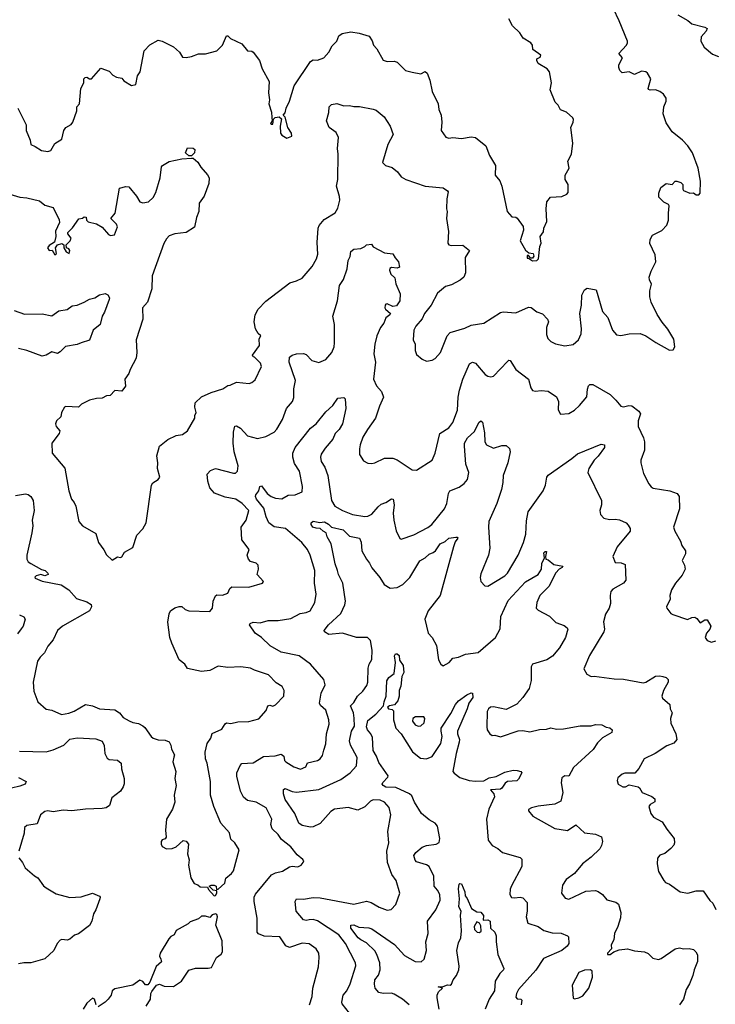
# Model space of a CAD drawing. Extents: x 2199565 to 2323334, y 894172 to 1018966.
# Tile 203 of 256: x 2247894 to 2252872, y 965359 to 972408. Entities that reach past the tile are written whole.
import ezdxf

# ---------------------------------------------------------------- set-up
doc = ezdxf.new("R2010")
doc.units = 0

msp = doc.modelspace()

# ---------------------------------------------------------------- linework, layer by layer
at = {"layer": '0CON10XD'}
for points in [[(2249535.9, 969804.1), (2249555, 969810), (2249580.5, 969829.5), (2249624, 969925), (2249618.8, 969948.8), (2249575, 969992.5), (2249564.1, 969994.1), (2249560, 970005), (2249610, 970075), (2249607, 970123), (2249620, 970145), (2249600.6, 970160.6), (2249580.8, 970195), (2249571.9, 970245), (2249579.4, 970295), (2249601.1, 970335), (2249655, 970392.9), (2249827.5, 970525), (2249875, 970538), (2249915, 970558), (2249988.3, 970641.7), (2250018.1, 970695), (2250028.3, 970728.3), (2250022.7, 970812.7), (2250030, 970915), (2250036.9, 970935), (2250073.1, 970976.9), (2250152.2, 971025), (2250171.4, 971058.6), (2250185.4, 971115), (2250182.7, 971142.7), (2250160.6, 971215), (2250170.6, 971265), (2250174.4, 971444.4), (2250169.4, 971485), (2250176.2, 971565), (2250159.7, 971599.7), (2250109.2, 971635), (2250088.8, 971685), (2250105.7, 971744.3), (2250108, 971785), (2250125, 971800), (2250165, 971808), (2250215, 971792), (2250254.1, 971794.1), (2250285, 971786), (2250325.9, 971785.9), (2250425, 971768), (2250445, 971759.2), (2250502.1, 971712.1), (2250545.7, 971645.7), (2250566, 971585), (2250528, 971515), (2250490, 971385), (2250513.3, 971365), (2250560.5, 971350.5), (2250598.1, 971318.1), (2250625, 971282), (2250656.7, 971265), (2250797, 971217), (2250925, 971203.8), (2250955, 971183.3), (2250960, 971175), (2250951.4, 971125), (2250948.8, 971055), (2250953.8, 971035), (2250947.5, 970985), (2250962.3, 970892.3), (2250958.3, 970808.3), (2250966.4, 970796.4), (2250982.3, 970792.3), (2251065, 970793.8), (2251113.8, 970755), (2251082.9, 970705), (2251083.9, 970596.1), (2251073.8, 970565), (2251047.4, 970542.6), (2250985, 970510.6), (2250942.6, 970497.4), (2250885, 970451.2), (2250838.9, 970365), (2250790.6, 970305), (2250774, 970266), (2250728, 970215), (2250715.8, 970185), (2250711.2, 970115), (2250724, 970085), (2250725, 970040), (2250735, 970010), (2250775, 969976.7), (2250805, 969963.8), (2250845, 969971.2), (2250867.1, 969982.9), (2250906, 970025), (2250954.5, 970145.5), (2250975, 970167.5), (2251079.7, 970200.3), (2251125, 970222), (2251215.9, 970234.1), (2251335, 970312), (2251355, 970315.7), (2251445, 970308.1), (2251535, 970349.4), (2251555, 970346.9), (2251595, 970315.7), (2251635, 970301.2), (2251671.2, 970265), (2251678, 970245), (2251664.2, 970205), (2251664.2, 970154.2), (2251674, 970125), (2251694.2, 970104.2), (2251728.3, 970088.3), (2251795, 970072), (2251855, 970082), (2251894.2, 970115), (2251911.2, 970158.8), (2251913.9, 970195), (2251901.8, 970305), (2251914.6, 970365), (2251918.2, 970435), (2251935, 970474), (2251955, 970485.8), (2252018.8, 970475), (2252065, 970320), (2252104.2, 970275), (2252136.7, 970185), (2252165, 970152.5), (2252195, 970147.5), (2252255, 970160), (2252335, 970161.2), (2252375, 970143.8), (2252446.4, 970096.4), (2252545, 970042.5), (2252570, 970045), (2252582.5, 970065), (2252575, 970120), (2252533, 970193), (2252491.7, 970241.7), (2252456.4, 970296.4), (2252412.5, 970385), (2252402.9, 970425), (2252403.1, 970466.9), (2252416.7, 970515), (2252401.2, 970545), (2252400, 970565), (2252412.7, 970607.3), (2252446.2, 970675), (2252441.2, 970725), (2252403.3, 970805), (2252406, 970835), (2252423.3, 970865), (2252490.5, 970899.5), (2252525, 970937.5), (2252537.3, 970972.7), (2252537.7, 971022.3), (2252541.2, 971075), (2252536.7, 971085), (2252505, 971102.5), (2252468.3, 971138.3), (2252467.5, 971165), (2252483, 971207), (2252520, 971235), (2252563, 971227), (2252585, 971252.5), (2252597, 971253), (2252625, 971243.3), (2252638.8, 971228.8), (2252638.8, 971195), (2252645, 971184), (2252690, 971165), (2252715, 971167.5), (2252735, 971153.3), (2252755, 971153.3), (2252763, 971167), (2252767.3, 971252.7), (2252749.2, 971345), (2252708.6, 971455), (2252676, 971505), (2252637.5, 971545), (2252564, 971604), (2252519.8, 971669.8), (2252500, 971735), (2252504.6, 971785), (2252520, 971825), (2252520.6, 971845), (2252500.6, 971875), (2252475, 971893.5), (2252445, 971905.5), (2252405, 971903.5), (2252395, 971908.8), (2252392.2, 971915), (2252411.5, 971985), (2252388.1, 972025), (2252374.5, 972034.5), (2252345, 972038.9), (2252295, 972015.7), (2252255, 972035.8), (2252205, 972027.5), (2252190, 972045), (2252181.2, 972065), (2252180.8, 972085), (2252207.1, 972135), (2252181.4, 972165), (2252237.5, 972225), (2252245, 972242.5), (2252242.9, 972255), (2252185, 972399.2), (2252142.9, 972485)], [(2252605, 972442.5), (2252675, 972403.1), (2252705, 972378.6), (2252797.5, 972355), (2252813.8, 972345), (2252808, 972325), (2252772.2, 972285), (2252768, 972255), (2252791.7, 972211.7), (2252851.7, 972161.7), (2252895, 972143.8)], [(2251595, 970683.3), (2251606.7, 970695), (2251616.2, 970785), (2251627, 970807), (2251618.8, 970855), (2251641.7, 970888.3), (2251646, 970915), (2251666.1, 970963.9), (2251662.5, 971055), (2251667.5, 971105), (2251693, 971137), (2251775, 971143.3), (2251810.7, 971159.3), (2251819.3, 971170.7), (2251818.3, 971228.3), (2251797.5, 971265), (2251796.7, 971295), (2251826.7, 971345), (2251816.7, 971395), (2251843.6, 971446.4), (2251852, 971525), (2251838.8, 971635), (2251856.2, 971675), (2251856.4, 971693.6), (2251852.5, 971705), (2251807.5, 971745), (2251765, 971763.3), (2251747.5, 971795), (2251726.4, 971816.4), (2251691.2, 971905), (2251700.8, 971955), (2251686, 972035), (2251668.8, 972055), (2251605, 972094.2), (2251594.2, 972115), (2251595, 972126.7), (2251619.2, 972140.8), (2251623.8, 972155), (2251567.5, 972195), (2251563.3, 972225), (2251552.3, 972242.3), (2251496.7, 972275), (2251473.9, 972313.9), (2251420, 972365), (2251393.8, 972413.8)], [(2247881.2, 971775), (2247941.2, 971655), (2247941.2, 971615), (2247970, 971545), (2247973.9, 971513.9), (2248005, 971501.2), (2248051.2, 971471.2), (2248095, 971464.2), (2248117.6, 971472.4), (2248145, 971521.2), (2248195, 971552.5), (2248210, 971615), (2248223.8, 971635), (2248261.7, 971658.3), (2248274, 971675), (2248303.3, 971755), (2248303.3, 971785), (2248322.5, 971805), (2248331.2, 971915), (2248352.5, 971955), (2248353.3, 971985), (2248362.5, 971995), (2248375, 971996.7), (2248393.8, 971983.8), (2248407.5, 971985), (2248475, 972060), (2248535, 972040), (2248560.7, 972010.7), (2248586.2, 971996.2), (2248625, 971990), (2248640.7, 971970.7), (2248695, 971937.5), (2248725, 971943.3), (2248738, 972005), (2248755.7, 972035), (2248786, 972185), (2248825, 972227.1), (2248885, 972262.5), (2248915, 972254.3), (2248995, 972213.8), (2249038, 972175), (2249060.5, 972140.5), (2249085, 972136.7), (2249125, 972143.3), (2249175, 972164), (2249225, 972164), (2249305.7, 972184.3), (2249345.3, 972224.7), (2249375, 972293.3), (2249385, 972292), (2249403.8, 972273.8), (2249485, 972236), (2249525, 972186), (2249555, 972182.5), (2249565, 972175.7), (2249610, 972115), (2249628.6, 972055), (2249678.6, 971965), (2249676, 971885), (2249682.5, 971835), (2249676.2, 971805), (2249697.5, 971745), (2249698.3, 971708.3), (2249700, 971685), (2249690, 971665), (2249695, 971660), (2249705, 971660), (2249710, 971695), (2249723, 971707), (2249751.7, 971711.7), (2249767.5, 971697.5), (2249758.8, 971645), (2249761.2, 971595), (2249770.3, 971580.3), (2249805, 971560), (2249842.5, 971575), (2249840, 971595), (2249813.8, 971635), (2249795, 971710), (2249780, 971725), (2249795, 971740), (2249801.2, 971775), (2249825.8, 971825), (2249858, 971935), (2249975, 972108), (2249995, 972121.2), (2250025, 972118), (2250070, 972135), (2250106, 972175), (2250129.5, 972220.5), (2250164, 972255), (2250177.7, 972292.3), (2250201.7, 972308.3), (2250265, 972320.6), (2250322.7, 972312.7), (2250395, 972291.2), (2250417.7, 972257.7), (2250425.9, 972225.9), (2250450.5, 972200.5), (2250495, 972117.5), (2250525, 972107.5), (2250575, 972110), (2250595, 972103.3), (2250654.3, 972044.3), (2250702.5, 972032.5), (2250765, 972021.2), (2250795, 972036.7), (2250810, 972025), (2250830, 971975), (2250846.2, 971895), (2250890, 971805), (2250893.8, 971765), (2250911.2, 971725), (2250916, 971675), (2250911.2, 971615), (2250945, 971566), (2250965, 971558.8), (2250995, 971563.8), (2251055, 971556.7), (2251125, 971568.5), (2251155, 971565.6), (2251231.2, 971505), (2251257.5, 971435), (2251298.2, 971365), (2251295.9, 971295.9), (2251330, 971255), (2251345.7, 971215.7), (2251383.3, 971035), (2251415, 970996.7), (2251445, 970993.8), (2251455, 970986.7), (2251496.4, 970926.4), (2251499.3, 970900.7), (2251476.2, 970825), (2251515, 970757.5), (2251538.3, 970738.3), (2251570, 970735), (2251572.5, 970715), (2251565, 970700), (2251551.7, 970701.7), (2251535, 970720), (2251525, 970720), (2251525, 970700), (2251535, 970700), (2251565, 970682.5), (2251595, 970683.3)], [(2249125, 971432.5), (2249105, 971432.5), (2249080, 971455), (2249095, 971490), (2249135, 971487.5), (2249148.3, 971478.3), (2249145.9, 971454.1), (2249125, 971432.5)], [(2247775, 971173.8), (2247895, 971137.8), (2247945, 971132.7), (2248035, 971110), (2248075, 971081.2), (2248135, 971063.3), (2248177.5, 970975), (2248180, 970955), (2248150, 970895), (2248152.5, 970855), (2248142.5, 970815), (2248105, 970792.5), (2248093.8, 970775), (2248105, 970756.7), (2248127.5, 970757.5), (2248145, 970723.8), (2248158, 970735), (2248150, 970775), (2248163.8, 970796.2), (2248195, 970806.7), (2248210, 970795), (2248210, 970775), (2248227.5, 970745), (2248247.5, 970735), (2248252.5, 970755), (2248245, 970767.5), (2248230, 970775), (2248227.5, 970795), (2248256.2, 970825), (2248262.5, 970845), (2248240, 970875), (2248240, 970885), (2248273.3, 970916.7), (2248317, 970983), (2248345, 970987.5), (2248355, 970996.7), (2248370, 970995), (2248373, 970973), (2248385, 970960), (2248445, 970947.5), (2248483.6, 970923.6), (2248529.3, 970869.3), (2248545, 970862.5), (2248573, 970867), (2248593.3, 970925), (2248586.7, 970945), (2248547.5, 970985), (2248576.9, 971023.1), (2248608.3, 971201.7), (2248655, 971214.3), (2248675, 971210.8), (2248730, 971145), (2248754.2, 971104.2), (2248775, 971096.2), (2248815, 971103.8), (2248850, 971135), (2248869.5, 971170.5), (2248900, 971275), (2248910, 971355), (2248916.2, 971365), (2248965, 971392.9), (2249055, 971412), (2249123, 971417), (2249136.1, 971416.1), (2249168, 971388), (2249191.2, 971351.2), (2249238.3, 971298.3), (2249249.2, 971275), (2249248.6, 971235), (2249214.5, 971145.5), (2249178.6, 971095), (2249177.5, 971035), (2249158.7, 970991.3), (2249145, 970922.5), (2249085.5, 970884.5), (2249005.6, 970874.4), (2248965, 970860.8), (2248945, 970840), (2248925.6, 970805), (2248841.4, 970575), (2248838.9, 970481.1), (2248810, 970385), (2248773.3, 970345), (2248775.9, 970264.1), (2248728.6, 970115), (2248732.9, 970025), (2248727.5, 969985), (2248685.5, 969904.5), (2248674.3, 969875), (2248645.7, 969835), (2248652.5, 969785), (2248625, 969748.8), (2248576.1, 969753.9), (2248541.7, 969718.3), (2248515, 969714), (2248485, 969698), (2248443.9, 969696.1), (2248395, 969684), (2248336.7, 969655), (2248315, 969634), (2248225, 969638), (2248215, 969633.8), (2248194.5, 969595.5), (2248188.6, 969565), (2248158, 969535), (2248150, 969515), (2248156.2, 969495), (2248181.2, 969465), (2248178, 969445), (2248123.8, 969375), (2248127.5, 969305), (2248217.4, 969197.4), (2248245.8, 969035), (2248265.8, 968975), (2248285, 968952), (2248296.5, 968925), (2248318.8, 968815), (2248344.2, 968784.2), (2248438.3, 968728.3), (2248458.8, 968665), (2248497.5, 968612.5), (2248515, 968577.5), (2248555, 968537.5), (2248595, 968562.5), (2248615, 968557.5), (2248625, 968562.5), (2248643.3, 968595), (2248705, 968630), (2248732.1, 968717.9), (2248776.4, 968763.6), (2248800, 968805), (2248837.5, 969075), (2248847.9, 969092.1), (2248886.2, 969115), (2248896.9, 969133.1), (2248879.4, 969195), (2248883.5, 969236.5), (2248874.6, 969285), (2248895.4, 969354.6), (2248955, 969401.9), (2249015, 969431.1), (2249060.6, 969439.4), (2249096.2, 969465), (2249146.7, 969555), (2249146.7, 969575), (2249156.2, 969595), (2249148.8, 969635), (2249151.2, 969665), (2249195, 969707.1), (2249265, 969739.5), (2249348.8, 969765), (2249385, 969788), (2249401.2, 969791.2), (2249446, 969814), (2249535.9, 969804.1)], [(2249593.3, 968435), (2249602.5, 968475), (2249601.7, 968501.7), (2249587, 968517), (2249545, 968530), (2249532.5, 968545), (2249523.3, 968575), (2249537.5, 968615), (2249483.3, 968683.3), (2249480, 968775), (2249514.2, 968825), (2249534, 968895), (2249485.8, 968945), (2249440.6, 968975), (2249365, 968989.8), (2249287.5, 969017.5), (2249255.4, 969055.4), (2249241.9, 969105), (2249236.9, 969155), (2249259.1, 969180.9), (2249295, 969194.4), (2249425, 969160.6), (2249438.2, 969161.8), (2249454, 969175), (2249458.9, 969215), (2249428.5, 969315), (2249422.5, 969375), (2249423.6, 969455), (2249435, 969496.7), (2249445, 969501.2), (2249475, 969484), (2249525, 969428.1), (2249595, 969409.5), (2249655, 969422.9), (2249715, 969454.4), (2249733.8, 969476.2), (2249774.4, 969545), (2249802.5, 969625), (2249845.8, 969675), (2249857, 969703), (2249855.4, 969765), (2249869.2, 969825), (2249823.3, 969955), (2249825, 969992.5), (2249845, 970006.7), (2249875, 970016.7), (2249925, 970018.8), (2249945, 970010), (2249985, 969967.1), (2250035, 969952.5), (2250084.2, 969975), (2250128.5, 970025), (2250144.7, 970065.3), (2250147.8, 970095), (2250147.7, 970225), (2250135.3, 970285), (2250168, 970395), (2250183.7, 970505), (2250212.5, 970547.5), (2250238.1, 970625), (2250245.3, 970685), (2250258.6, 970711.4), (2250265, 970748), (2250285, 970766), (2250335, 970768.8), (2250363.3, 970785), (2250375, 970796.7), (2250411.7, 970801.7), (2250425, 970782.5), (2250505, 970738), (2250565, 970732.5), (2250581.9, 970701.9), (2250606.2, 970675), (2250613, 970637), (2250595, 970628.8), (2250555, 970633.8), (2250542.5, 970627.5), (2250540, 970615), (2250551.2, 970585), (2250579.5, 970559.5), (2250586.1, 970516.1), (2250616.7, 970445), (2250613.9, 970396.1), (2250590, 970360), (2250565, 970355.7), (2250525, 970372.9), (2250515, 970372), (2250510.6, 970365), (2250506.9, 970345), (2250511.9, 970335), (2250547.5, 970305), (2250543.3, 970295), (2250515.6, 970274.4), (2250500, 970235), (2250476, 970204), (2250450.8, 970145), (2250435.4, 970085), (2250428.2, 970015), (2250441.1, 969955), (2250425.7, 969835), (2250447.4, 969787.4), (2250483.8, 969745), (2250496.7, 969705), (2250468.3, 969641.7), (2250441.2, 969555), (2250384, 969475), (2250350.3, 969419.7), (2250330, 969365), (2250325.7, 969335), (2250325.8, 969295), (2250355, 969250), (2250385, 969232.9), (2250415, 969230.6), (2250435, 969234.3), (2250505, 969268.6), (2250565, 969268.1), (2250596.2, 969256.2), (2250702.5, 969185), (2250735, 969184), (2250846.7, 969255), (2250868, 969305), (2250900, 969445), (2250965, 969485.7), (2250993.1, 969525), (2251028.3, 969611.7), (2251032.5, 969705), (2251041.1, 969755), (2251065.3, 969834.7), (2251112.5, 969945), (2251135, 969955.7), (2251155, 969950), (2251225, 969867.5), (2251245, 969855.6), (2251265, 969851.4), (2251285, 969855.8), (2251385, 969961.2), (2251395, 969970), (2251405, 969967.5), (2251444.7, 969904.7), (2251535, 969834.2), (2251552.5, 969772.5), (2251563.9, 969753.9), (2251585, 969748), (2251625, 969752.5), (2251675, 969748), (2251735, 969706.7), (2251751.2, 969675), (2251748.8, 969615), (2251765, 969583.3), (2251825, 969589.4), (2251865, 969612.9), (2251900.8, 969645), (2251953.3, 969706.7), (2251956.6, 969763.4), (2251965, 969786.2), (2251975, 969796.2), (2251995, 969796.2), (2252119.1, 969725), (2252160.9, 969685), (2252195, 969640), (2252215, 969635.7), (2252254.4, 969645.6), (2252275, 969642.5), (2252326, 969605), (2252336, 969585), (2252320.5, 969535), (2252319.6, 969495), (2252359.5, 969415), (2252365.6, 969385), (2252365.8, 969325), (2252340, 969255), (2252339.2, 969235), (2252358.3, 969158.3), (2252396.2, 969085), (2252413, 969063), (2252427.5, 969055), (2252547.5, 969035), (2252600, 969015), (2252613.8, 968995), (2252616.7, 968905), (2252573.3, 968775), (2252583.3, 968745), (2252623.8, 968675), (2252633, 968643), (2252658.9, 968605), (2252659.4, 968585), (2252636, 968535), (2252652.5, 968502.5), (2252655.6, 968475), (2252635, 968430), (2252586.2, 968375), (2252558.8, 968325), (2252546.2, 968285), (2252548.3, 968258.3), (2252524, 968205), (2252526.2, 968195), (2252555, 968157.5), (2252569.3, 968149.3), (2252673.6, 968113.6), (2252705, 968128.8), (2252725, 968131.2), (2252741.2, 968121.2), (2252765, 968090), (2252798.3, 968111.7), (2252815, 968112.5), (2252841.2, 968065), (2252834, 968045), (2252808.9, 968015), (2252799.3, 967985), (2252813.1, 967963.1), (2252845, 967951.1), (2252875, 967960)], [(2247855, 970325.6), (2247928.7, 970298.7), (2248055, 970301.2), (2248125, 970286.9), (2248175, 970323.2), (2248235, 970332.9), (2248270.8, 970359.2), (2248306.7, 970365), (2248355.4, 970384.6), (2248395, 970406), (2248433, 970417), (2248465, 970438.6), (2248505, 970448.8), (2248525, 970437.5), (2248536.1, 970416.1), (2248534, 970405), (2248501.2, 970315), (2248483.8, 970285), (2248471.2, 970225), (2248420, 970185), (2248395, 970112.5), (2248334.5, 970095.5), (2248305, 970081.9), (2248222.4, 970067.6), (2248185, 970030), (2248165, 970018), (2248125, 970029.5), (2248085, 970005.5), (2248055, 969998.5), (2247945, 970038.5), (2247885, 970054.4)], [(2249967.1, 965355), (2249986.9, 965415), (2249991.8, 965475), (2250032.1, 965627.9), (2250038.1, 965695), (2250034.4, 965725), (2250015.4, 965755.4), (2249965, 965791.4), (2249915, 965795.6), (2249825, 965765.8), (2249798.3, 965778.3), (2249755, 965842), (2249645, 965847.5), (2249602.5, 965862.5), (2249593.3, 965875), (2249593.8, 965975), (2249572.1, 966095), (2249572.9, 966125), (2249582.9, 966147.1), (2249697.5, 966285), (2249725, 966301.1), (2249775, 966312.1), (2249825, 966342.9), (2249845, 966348), (2249864.2, 966344.2), (2249885, 966342.5), (2249908.8, 966355), (2249923.8, 966375), (2249926.7, 966385), (2249921.2, 966395), (2249878.9, 966428.9), (2249835.7, 966485), (2249767.9, 966537.9), (2249742.9, 966575), (2249702.2, 966615), (2249691.4, 966645), (2249697.8, 966685), (2249657.1, 966765), (2249586, 966805), (2249525, 966817.1), (2249495, 966842.5), (2249475.4, 966885), (2249447.6, 966992.4), (2249447.8, 967015), (2249471.2, 967068.8), (2249485, 967082.9), (2249565, 967086.7), (2249638.2, 967131.8), (2249723.4, 967136.6), (2249765, 967148.8), (2249783.8, 967135), (2249789.2, 967105), (2249798, 967095), (2249855, 967060), (2249905, 967041.4), (2249940.9, 967059.1), (2249955, 967087.5), (2250025, 967104.6), (2250044.6, 967115.4), (2250061.1, 967138.9), (2250070.9, 967179.1), (2250085, 967222.5), (2250089.5, 967295), (2250108, 967365), (2250105.6, 967395), (2250085.6, 967465), (2250047.2, 967497.2), (2250040.5, 967515), (2250052.7, 967587.3), (2250079.5, 967645), (2250070.6, 967685), (2249975, 967793.3), (2249895, 967854.3), (2249765, 967880), (2249686.7, 967925), (2249625.3, 967985.3), (2249580, 968015), (2249540, 968075), (2249543.3, 968085), (2249565, 968095.6), (2249615, 968089.4), (2249673.3, 968106.7), (2249745, 968107.5), (2249835, 968120.9), (2249902.2, 968157.8), (2249945, 968163.3), (2249972, 968175), (2250007.5, 968235), (2250015.7, 968295), (2250004.2, 968375), (2250007.1, 968465), (2249973.6, 968575), (2249953.8, 968613.8), (2249913.1, 968665), (2249796.2, 968766.2), (2249715, 968778.3), (2249676.6, 968806.6), (2249657.8, 968847.8), (2249640.4, 968910.4), (2249589.2, 968975), (2249581.8, 968995), (2249583.6, 969006.4), (2249605.5, 969035), (2249613.6, 969065), (2249625, 969070), (2249665.3, 969015.3), (2249695, 968994.5), (2249725, 968982.7), (2249771.2, 968978.8), (2249815, 969004.4), (2249865, 969005.6), (2249915, 969028.8), (2249918.1, 969065), (2249896.7, 969175), (2249861.6, 969231.6), (2249848.3, 969275), (2249848.7, 969305), (2249865.2, 969344.8), (2249975, 969484.3), (2250015.8, 969515), (2250085, 969600), (2250136, 969645), (2250170.5, 969699.5), (2250215, 969703.8), (2250222.9, 969692.9), (2250229.4, 969625), (2250203.5, 969515), (2250180.9, 969475), (2250152.7, 969445), (2250135, 969405.8), (2250079.8, 969340.2), (2250052.9, 969297.1), (2250046.2, 969275), (2250052, 969245), (2250078.5, 969205), (2250098.5, 969145), (2250124.7, 968964.7), (2250149.2, 968925), (2250203.4, 968893.4), (2250275, 968866.2), (2250365, 968852.1), (2250385, 968852.7), (2250415, 968866.7), (2250459.3, 968920.7), (2250481.3, 968938.7), (2250515, 968951.1), (2250555, 968978.1), (2250567.8, 968975), (2250573.9, 968935), (2250567.1, 968875), (2250571.5, 968825), (2250587.6, 968747.6), (2250615, 968693.3), (2250625, 968690), (2250715, 968718.9), (2250815, 968771.8), (2250844.4, 968795), (2250934, 968906), (2250951.5, 968945), (2250963.6, 969015), (2250973.1, 969035), (2251039.4, 969060.6), (2251075, 969086.9), (2251097.8, 969115), (2251107.5, 969165), (2251086.6, 969226.6), (2251076.6, 969355), (2251078.5, 969375), (2251099.5, 969415), (2251149.8, 969460.2), (2251180.5, 969525), (2251195, 969535.6), (2251205.4, 969525.4), (2251219.6, 969449.6)], [(2251219.6, 969449.6), (2251222.5, 969385), (2251234.4, 969364.4), (2251285, 969341.2), (2251345, 969358.6), (2251375, 969358.8), (2251398.5, 969338.5), (2251403.3, 969315), (2251388.2, 969235), (2251353.6, 969145), (2251351.5, 969095), (2251341.2, 969045), (2251308.5, 968945), (2251252.5, 968815), (2251249.5, 968775), (2251257.8, 968625), (2251248.6, 968575), (2251195, 968440), (2251190, 968415), (2251193.3, 968385), (2251223.9, 968353.9), (2251245, 968352.5), (2251365, 968427.5), (2251385, 968445.8), (2251461.5, 968575), (2251499.5, 968665), (2251515.5, 968725.5), (2251520.7, 968819.3), (2251532.3, 968885), (2251640, 969035), (2251656.7, 969075), (2251666.9, 969133.1), (2251675, 969148.1), (2251845, 969265.7), (2251885, 969300.8), (2252055, 969369.5), (2252078.8, 969365), (2252078.6, 969345), (2252035, 969284), (2252005, 969254), (2251968, 969195), (2251960, 969165), (2252057.5, 968965), (2252057.1, 968935), (2252046.9, 968895), (2252050.6, 968865), (2252075, 968839.4), (2252115, 968830), (2252155, 968832.9), (2252187, 968827), (2252233.3, 968805), (2252248.9, 968788.9), (2252264, 968765), (2252264, 968745), (2252171.1, 968635), (2252139.4, 968565), (2252155, 968520.8), (2252198.9, 968518.9), (2252226.4, 968506.4), (2252232.5, 968395), (2252216.2, 968375), (2252139.4, 968330.6), (2252125, 968313.3), (2252119.4, 968285), (2252122.5, 968227.5), (2252112.9, 968195), (2252087.2, 968152.8), (2252072.8, 968097.2), (2252080, 968045), (2252075.6, 968025), (2251972, 967855), (2251931.7, 967761.7), (2251952.5, 967722.5), (2251985, 967706.7), (2252005, 967708.8), (2252148.3, 967688.3), (2252215, 967687.5), (2252355, 967660.8), (2252375, 967664.4), (2252445, 967706.9), (2252475, 967711.1), (2252496.4, 967706.4), (2252519.4, 967699.4), (2252534.4, 967684.4), (2252534.5, 967665), (2252500.4, 967605), (2252488.8, 967565), (2252495, 967550), (2252546, 967505), (2252550, 967475), (2252562.9, 967445), (2252552.1, 967405), (2252555, 967372.5), (2252589.2, 967295), (2252597.5, 967255), (2252575, 967229.4), (2252525, 967208.6), (2252441.2, 967155), (2252363.8, 967115), (2252325, 967047.5), (2252296.1, 967013.9), (2252225, 967012.5), (2252205, 967006.2), (2252175, 966981.2), (2252168.8, 966961.2), (2252178, 966935), (2252210, 966915), (2252230, 966915), (2252255, 966930), (2252320, 966915), (2252329.3, 966909.3), (2252350, 966875), (2252417.7, 966847.7), (2252439.5, 966829.5), (2252440.5, 966809.5), (2252405, 966790), (2252396.2, 966775), (2252412, 966725), (2252429.5, 966699.5), (2252491.2, 966665), (2252525, 966613.8), (2252576.7, 966545), (2252580, 966515), (2252575, 966497.5), (2252555, 966473.3), (2252512, 966438), (2252474.5, 966425.5), (2252458, 966405), (2252456, 966365), (2252465, 966310), (2252504.5, 966244.5), (2252515, 966232), (2252545, 966218), (2252620, 966165), (2252675, 966154), (2252735, 966170.8), (2252785, 966170), (2252832.1, 966102.1), (2252853.6, 966083.6), (2252875, 966036.7)], [(2247865, 969001.9), (2247935, 969012.5), (2247955, 969008.8), (2247975, 968993.3), (2247991.4, 968965), (2247998.1, 968895), (2247983.5, 968825), (2247988.5, 968785), (2247982.2, 968735), (2247945.8, 968574.2), (2247945.6, 968545), (2247955, 968527.5), (2247974, 968514), (2248051.1, 968471.1), (2248076, 968465), (2248096.7, 968445), (2248097.5, 968435), (2248075, 968426.7), (2248045, 968436.7), (2248013, 968427), (2248003, 968417), (2248005, 968410), (2248055, 968387.5), (2248191.2, 968361.2), (2248246.2, 968325), (2248301.2, 968265), (2248375, 968241.2), (2248405, 968220), (2248407.5, 968205), (2248393.3, 968175), (2248201.2, 968065), (2248164.2, 968035), (2248135, 967968.8), (2248095, 967923.8), (2248070.8, 967875), (2248041.4, 967845), (2248022.9, 967815), (2247990, 967665), (2247995, 967600), (2248024.4, 967524.4), (2248085, 967472), (2248125, 967464.3), (2248194.3, 967434.3), (2248245, 967442.9), (2248285, 967457.1), (2248365, 967504), (2248415, 967496.7), (2248465, 967474), (2248575, 967466), (2248607.5, 967445), (2248635, 967413.3), (2248677.1, 967387.1), (2248705, 967375.7), (2248745, 967370), (2248775, 967352), (2248790, 967340), (2248835, 967276.2), (2248850, 967265), (2248885, 967252.9), (2248935, 967250), (2248965, 967237.5), (2248976.7, 967215), (2248981.2, 967185), (2249001.2, 967145), (2248997.5, 967127.5), (2248991.2, 967095), (2249010.8, 967025), (2249004, 966975), (2249013.3, 966925), (2249000, 966855), (2249003.6, 966806.4), (2248986.7, 966755), (2248945.9, 966684.1), (2248936.7, 966605), (2248942.5, 966555), (2248936.4, 966543.6), (2248913.9, 966536.1), (2248907.5, 966525), (2248906.7, 966505), (2248915, 966487.5), (2248945, 966471.2), (2248985, 966473.8), (2249015, 966486.2), (2249065, 966532.5), (2249085, 966527.5), (2249102.5, 966505), (2249095.7, 966435), (2249108, 966392), (2249102, 966355), (2249118.8, 966265), (2249144.1, 966224.1), (2249170, 966215), (2249185, 966200), (2249238.3, 966198.3), (2249245, 966180), (2249285, 966136.2), (2249295, 966138.8), (2249306, 966155), (2249305, 966170), (2249280, 966175), (2249250, 966205), (2249265, 966212.5), (2249285, 966212.5), (2249300, 966205), (2249301.7, 966181.7), (2249315, 966182.5), (2249362.5, 966225), (2249369.3, 966260.7), (2249409.4, 966295), (2249423.3, 966315), (2249463.8, 966465), (2249435, 966514), (2249405, 966540), (2249395.6, 966585.6), (2249334, 966655), (2249282.5, 966775), (2249260, 966855), (2249259.2, 966955), (2249236.9, 967085), (2249223.5, 967115), (2249222.2, 967165), (2249236.5, 967225), (2249261.1, 967265), (2249271.5, 967298.5), (2249341.4, 967328.6), (2249365, 967366.7), (2249375, 967373.3), (2249405, 967369.2), (2249455, 967380), (2249535, 967382.9), (2249605, 967402), (2249657.3, 967462.7), (2249671.2, 967495), (2249685, 967500), (2249705, 967494), (2249725, 967502), (2249784, 967565), (2249785.8, 967605.8), (2249773.8, 967635), (2249729.7, 967659.7), (2249675, 967717.8), (2249575, 967751.4), (2249545, 967765.8), (2249476.1, 967773.9), (2249385, 967769.5), (2249315, 967780), (2249255, 967747.8), (2249195, 967741.1), (2249095, 967762.5), (2249075, 967793.8), (2249035, 967823.8), (2248982, 967945), (2248970, 967985), (2248954.1, 968094.1), (2248964, 968155), (2248973.3, 968175), (2249005, 968196.7), (2249035, 968206.7), (2249055, 968206.7), (2249078.8, 968185), (2249105, 968175.5), (2249255, 968170.9), (2249274.2, 968195), (2249278, 968245), (2249295.8, 968284.2), (2249305, 968290), (2249345, 968287.1), (2249385, 968301.2), (2249398, 968335), (2249411.7, 968348.3), (2249535, 968345.7), (2249632.5, 968375), (2249640, 968385), (2249593.3, 968435)], [(2250280.9, 965260.9), (2250202.7, 965362.7), (2250199.1, 965375), (2250209.5, 965425), (2250234.4, 965455), (2250258.5, 965505), (2250300, 965635), (2250298.1, 965655), (2250225, 965793.3), (2250177.5, 965855), (2250025, 965956.2), (2249995, 965966.2), (2249965, 965964.5), (2249945, 965958.9), (2249924.6, 965964.6), (2249871.9, 966025), (2249866.7, 966095), (2249876, 966114), (2249925, 966111.1), (2249995, 966124.5), (2250045, 966121.2), (2250285, 966076.8), (2250375, 966098.2), (2250408.8, 966088.8), (2250466.2, 966055), (2250525, 966032), (2250552.3, 966037.7), (2250585, 966072.5), (2250615.8, 966155), (2250587.5, 966245), (2250557, 966287), (2250527.5, 966375), (2250521.2, 966455), (2250535.6, 966515), (2250528.1, 966595), (2250550.8, 966715), (2250537.4, 966767.4), (2250505.4, 966805.4), (2250475, 966819.2), (2250425, 966822.2), (2250405, 966812.9), (2250365, 966772.9), (2250315, 966748.1), (2250245, 966767.1), (2250147.1, 966755), (2250120, 966740), (2250045, 966654.4), (2249995, 966630), (2249975, 966626.9), (2249915, 966637.8), (2249892.2, 966655), (2249864.5, 966725), (2249794.6, 966825), (2249781.5, 966865), (2249782.4, 966897.6), (2249795, 966904.3), (2249845, 966881.8), (2249875, 966877.2), (2250034, 966896), (2250192.9, 966967.1), (2250258.1, 967015), (2250304.1, 967065.9), (2250310.5, 967125), (2250275, 967187.1), (2250261.2, 967215), (2250255.5, 967245), (2250269.6, 967315), (2250289.1, 967350.9), (2250288.3, 967408.3), (2250282.5, 967445), (2250260.8, 967495), (2250285, 967520), (2250311.1, 967565), (2250349.6, 967600.4), (2250379.4, 967640.6), (2250385.5, 967664.5), (2250387.8, 967765), (2250395, 967793.3), (2250415, 967827.5), (2250416.7, 967893.3), (2250405, 967963.8), (2250384, 967984), (2250305, 967984.6), (2250205, 968016), (2250106.6, 968006.6), (2250076.2, 968025), (2250074, 968035), (2250104.3, 968075), (2250193.3, 968156.7), (2250221.7, 968218.3), (2250224.7, 968245), (2250206.2, 968375), (2250176.7, 968435), (2250169.4, 968465), (2250152.6, 968512.6), (2250122.9, 968655), (2250094.2, 968705), (2250087.5, 968735), (2250065, 968745.7), (2250045, 968765.8), (2250015, 968766.8), (2249993.3, 968775), (2249979.4, 968795), (2249979.2, 968805), (2249995, 968818.6), (2250042.5, 968807.5), (2250075, 968812.2), (2250105, 968796.1), (2250125.4, 968775.4), (2250210, 968755), (2250255, 968710.9), (2250326.7, 968695), (2250337.8, 968667.8), (2250343.1, 968605), (2250375, 968546.2), (2250398, 968518), (2250413.5, 968483.5), (2250471.1, 968415), (2250502.2, 968365), (2250545, 968337.5), (2250595, 968342.9), (2250635.8, 968364.2), (2250686.9, 968415), (2250757.3, 968532.7), (2250795, 968554.3), (2250825, 968582.2), (2250854.1, 968594.1), (2250869.2, 968605), (2250904.2, 968655), (2250938.7, 968671.3), (2250965, 968695.6), (2251015, 968704), (2251025, 968703.8), (2251030.8, 968695), (2251011.4, 968668.6), (2250999.2, 968635), (2250904.5, 968285), (2250818.6, 968175), (2250793.8, 968115), (2250817.5, 968015), (2250845.8, 967985), (2250877.3, 967927.3), (2250892, 967825), (2250907.5, 967795), (2250925, 967782.5), (2250966.7, 967805), (2250995, 967836), (2251035, 967842.9), (2251085, 967864.4), (2251175, 967876.7), (2251298.1, 967985), (2251331.9, 968048.1), (2251338.6, 968135), (2251389.5, 968250.5), (2251515, 968382.9), (2251605, 968436.2), (2251627.8, 968475), (2251630.6, 968515), (2251650, 968555), (2251645, 968590), (2251655, 968600), (2251665, 968600), (2251657.5, 968565), (2251660, 968545), (2251675, 968540), (2251717, 968507), (2251780, 968495), (2251777.5, 968485), (2251755, 968474), (2251731.5, 968448.5), (2251681.2, 968348.8), (2251615.8, 968285), (2251596, 968235), (2251590, 968195), (2251605, 968180), (2251685, 968138), (2251732.2, 968092.2), (2251789.7, 968069.7), (2251812.5, 968055), (2251816.2, 968045), (2251800, 967985), (2251758, 967912), (2251708.2, 967851.8), (2251665.9, 967825.9), (2251562.9, 967795), (2251555.6, 967775), (2251553.4, 967676.6), (2251539.1, 967620.9), (2251494.3, 967555), (2251452.4, 967507.6), (2251375, 967468.5), (2251285, 967487.6), (2251264.2, 967485.8), (2251250, 967475), (2251240.5, 967455), (2251237.1, 967345), (2251240.6, 967325), (2251258.8, 967295), (2251275, 967283.8), (2251295, 967286.7), (2251335.8, 967274.2), (2251462.3, 967317.7), (2251495, 967320), (2251545, 967310), (2251614.5, 967325.5), (2251665, 967328.2), (2251695, 967338.2), (2251735, 967328.2), (2251785, 967330), (2251905, 967352.9), (2251985, 967352), (2252015, 967362), (2252059.3, 967359.3), (2252092, 967342), (2252118, 967338), (2252134, 967325), (2252130.8, 967305), (2252065, 967266.9), (2252029.4, 967230.6), (2251997.3, 967182.7), (2251856.7, 967055), (2251825, 966992.5), (2251795, 966994), (2251775, 966980), (2251768.5, 966945), (2251782.2, 966875), (2251767.1, 966812.9), (2251725, 966791.8), (2251605, 966776.7), (2251556.2, 966765), (2251536.4, 966753.6), (2251536.2, 966745), (2251565.5, 966705.5), (2251725, 966618), (2251815, 966604), (2251875, 966643.3), (2251935, 966586), (2252015, 966576), (2252057.1, 966557.1), (2252065.8, 966525), (2252056.9, 966495), (2252045, 966472.9), (2251985, 966412.7), (2251922.5, 966365), (2251864.4, 966295.6), (2251805, 966251.2), (2251778.3, 966211.7), (2251772.5, 966155), (2251798.3, 966118.3), (2251825, 966111.2), (2251945, 966168.6), (2252015, 966173.3), (2252035, 966167.1), (2252065.4, 966145.4), (2252096.8, 966106.8), (2252160, 966090), (2252178.8, 966075), (2252195.8, 966015.8), (2252193, 965977), (2252174.4, 965915.6), (2252150, 965865), (2252145, 965820), (2252127.5, 965785), (2252130, 965755), (2252100, 965725), (2252100, 965715), (2252120, 965715), (2252146.2, 965733.8), (2252185, 965748), (2252245, 965755.8), (2252295, 965741.4), (2252365, 965735.6), (2252392, 965722), (2252425, 965689.2), (2252465, 965680.6), (2252485, 965687.5), (2252585, 965756.7), (2252615, 965763.3), (2252643.6, 965756.4), (2252685, 965758), (2252715, 965750), (2252733.8, 965735), (2252745, 965712.5), (2252745.8, 965665), (2252720.8, 965605), (2252711.2, 965565), (2252687.1, 965505), (2252662.9, 965465), (2252645, 965396.2), (2252615.7, 965355)], [(2247893, 968147), (2247925, 968133.3), (2247933.8, 968115), (2247919.1, 968065), (2247904.1, 968045.9), (2247879.5, 968010.5)], [(2250681.8, 965355), (2250634.4, 965395), (2250575, 965432.5), (2250555, 965437.5), (2250495, 965435.5), (2250463.8, 965443.8), (2250437.8, 965475), (2250432.3, 965502.3), (2250435, 965533.8), (2250461.8, 965568.2), (2250474.7, 965605.3), (2250471.2, 965655), (2250449.4, 965715), (2250435, 965740.4), (2250375, 965800), (2250335, 965819.2), (2250316.6, 965835), (2250264, 965905), (2250264.2, 965925), (2250285, 965927.1), (2250320.9, 965910.9), (2250393.2, 965906.8), (2250415, 965898.8), (2250575.9, 965785.9), (2250648.5, 965708.5), (2250725, 965664.4), (2250767.8, 965662.2), (2250787.9, 965682.1), (2250805.6, 965745), (2250800.9, 965805), (2250816.7, 965865), (2250813.5, 965955), (2250871.9, 966035), (2250902.7, 966105), (2250900.9, 966145), (2250884.5, 966175), (2250861.2, 966205), (2250856.8, 966275), (2250825, 966344.4), (2250805, 966356.7), (2250735, 966378), (2250725, 966390), (2250715.8, 966425), (2250729.2, 966445), (2250775, 966484.2), (2250804.5, 966495.5), (2250874, 966506), (2250895, 966517.5), (2250900.7, 966545), (2250883.6, 966635), (2250868.1, 966655), (2250825, 966680), (2250770, 966725), (2250720.4, 966805), (2250700.6, 966850.6), (2250685, 966866.7), (2250585, 966910.6), (2250515, 966914.2), (2250494.4, 966925), (2250488.9, 966935), (2250492.1, 966947.9), (2250529.2, 966985), (2250530.8, 966995), (2250465, 967090.9), (2250448.8, 967135), (2250423.3, 967175), (2250419.4, 967269.4), (2250407.5, 967295), (2250382.8, 967322.8), (2250375.8, 967345), (2250385, 967389.6), (2250443.9, 967436.1), (2250498.8, 967495), (2250502.2, 967525), (2250517.5, 967565), (2250521.5, 967675), (2250535, 967699.2), (2250573.9, 967726.1), (2250584.4, 967805), (2250575.7, 967854.3), (2250583, 967867), (2250595, 967867.1), (2250610.8, 967855), (2250613.1, 967823.1), (2250639.4, 967785), (2250644.3, 967735), (2250628, 967705), (2250622.6, 967637.4), (2250610.8, 967605), (2250610, 967565), (2250599.5, 967530.5), (2250577.3, 967502.7), (2250540, 967495), (2250527.5, 967485), (2250532.5, 967475), (2250560, 967470), (2250569.1, 967459.1), (2250569.7, 967395), (2250586.9, 967336.9), (2250623.4, 967295), (2250705.6, 967165.6), (2250761.5, 967121.5), (2250805, 967116.4), (2250845, 967133.5), (2250909.2, 967225), (2250918.1, 967275), (2250909.3, 967315), (2250911.2, 967335), (2250979.1, 967440.9), (2251012.2, 967505), (2251035, 967530.8), (2251093.3, 967575), (2251125, 967588.6), (2251135, 967585.7), (2251136.2, 967555), (2251108.6, 967515), (2251096.9, 967475), (2251027.1, 967315), (2251026.4, 967295), (2251040.7, 967255), (2251039.7, 967235), (2251016.8, 967155), (2250994.8, 967024.8), (2251002.8, 967012.8), (2251045, 966982.7), (2251110, 966960), (2251155, 966956.1), (2251215, 966958.5), (2251255, 966980), (2251305, 966990), (2251365, 967020), (2251425, 967036.2), (2251455, 967033.3), (2251480, 967025), (2251486.7, 967015), (2251465, 966970), (2251451.2, 966958.8), (2251385, 966954.4), (2251368.4, 966941.6), (2251345.5, 966905), (2251335, 966899.6), (2251263.3, 966895), (2251286.4, 966866.4), (2251292.5, 966845), (2251251.5, 966755), (2251235.6, 966685), (2251247.1, 966535), (2251275.5, 966495.5), (2251316.2, 966475), (2251350, 966445), (2251475, 966410), (2251488.5, 966398.5), (2251488.9, 966345), (2251412.8, 966207.2), (2251404.1, 966184.1), (2251400.8, 966145), (2251414.3, 966124.3), (2251435, 966120.8), (2251475, 966126), (2251495, 966120), (2251525, 966087.5), (2251526.7, 966026.7), (2251519.1, 965985), (2251530.5, 965940.5), (2251605, 965916.7), (2251645, 965886.7), (2251705, 965871.1), (2251768.5, 965868.5), (2251815, 965848.8), (2251820.8, 965840.8), (2251824.4, 965795), (2251811.4, 965775), (2251775, 965742.9), (2251643.4, 965686.6), (2251586.8, 965603.2), (2251464.3, 965465), (2251449.2, 965435), (2251445, 965410), (2251455, 965397.5), (2251480, 965395), (2251487.7, 965387.7), (2251482.5, 965355)], [(2250745, 967350.6), (2250765, 967351.9), (2250788.6, 967375), (2250794, 967404), (2250786.2, 967416.2), (2250727, 967417), (2250708, 967405), (2250705.8, 967385), (2250725, 967359.2), (2250745, 967350.6)], [(2247892, 967172), (2248085, 967165.6), (2248135, 967180), (2248211.2, 967215), (2248253.4, 967256.6), (2248305, 967266.3), (2248439.6, 967259.6), (2248485, 967242.3), (2248499.1, 967210.9), (2248504.2, 967155), (2248520.3, 967120.3), (2248535, 967112.1), (2248595, 967106.6), (2248620, 967085), (2248624, 967045), (2248642.3, 966975), (2248642, 966938), (2248635, 966916.2), (2248615, 966884.2), (2248553.2, 966836.8), (2248537, 966783), (2248512.5, 966765), (2248485, 966760), (2248365, 966756.4), (2248267.2, 966742.8), (2248205, 966749.2), (2248135, 966736.9), (2248095, 966743.3), (2248075, 966740), (2248043.8, 966715), (2248019.7, 966650.3), (2247945, 966638.4), (2247929.5, 966625), (2247926.5, 966585), (2247888.8, 966455)], [(2247885, 966982.5), (2247940, 966955), (2247933.3, 966935), (2247895, 966919.6), (2247835, 966905.5)], [(2247888.2, 966408.2), (2247913.8, 966375), (2247934, 966335), (2247999.7, 966279.7), (2248025.4, 966265.4), (2248065, 966206.7), (2248082.9, 966192.9), (2248155, 966150), (2248253.7, 966123.7), (2248335, 966127.5), (2248416.4, 966153.6), (2248465, 966133.3), (2248471.2, 966125), (2248468.8, 966115), (2248439.2, 966035), (2248422.5, 966007.5), (2248411.8, 965955), (2248395, 965924), (2248315, 965864.2), (2248285.9, 965854.1), (2248253.8, 965825), (2248235, 965818.9), (2248195, 965823.1), (2248183.1, 965816.9), (2248162.9, 965795), (2248138.6, 965745), (2248075, 965684.4), (2247975, 965655.6), (2247923.4, 965656.6), (2247885, 965649.2)], [(2250896.2, 965325), (2250882.5, 965405), (2250882.5, 965425), (2250891.7, 965448.3), (2250920, 965475), (2250890, 965485), (2250925, 965486.7), (2250955, 965499.2), (2250975, 965496.7), (2250985, 965502.5), (2250996.2, 965535), (2251020, 965565), (2251036.7, 965605), (2251038.3, 965631.7), (2251023.6, 965743.6), (2251035, 965800), (2251051.2, 965835), (2251056.7, 965885), (2251051.3, 965961.3), (2251048, 965995), (2251053.3, 966025), (2251037.6, 966057.6), (2251042.3, 966115), (2251033.7, 966185), (2251040.2, 966219.8), (2251045, 966224.3), (2251055, 966220.6), (2251080, 966165), (2251082, 966135), (2251096.2, 966116.2), (2251127.5, 966045), (2251165, 966020), (2251195, 966017.5), (2251212.5, 965995), (2251211.7, 965961.7), (2251245, 965962.5), (2251260, 965955), (2251263.2, 965903.2), (2251294.1, 965874.1), (2251305, 965850), (2251304, 965806), (2251315.7, 965715), (2251358.8, 965615), (2251356.2, 965605), (2251329.7, 965580.3), (2251296.4, 965525), (2251291.1, 965455), (2251254.8, 965395.2), (2251224.5, 965324.5)], [(2248800, 965345), (2248830, 965395), (2248832.5, 965435), (2248839.3, 965450.7), (2248874.4, 965495.6), (2248895, 965502.5), (2248928.7, 965488.7), (2248995, 965485.8), (2249052, 965525), (2249105, 965602.5), (2249151.7, 965618.3), (2249242.7, 965617.3), (2249267.1, 965622.9), (2249302.5, 965695), (2249335, 965717.5), (2249345.8, 965734.2), (2249343, 965813), (2249298.8, 965925), (2249310.5, 965985), (2249305, 966002), (2249295, 966006.2), (2249271.7, 965998.3), (2249255, 965980), (2249225, 965990), (2249195, 965990), (2249175, 965970), (2249115, 965950), (2249100, 965935), (2249015, 965886.7), (2249000, 965855), (2248976.4, 965843.6), (2248961.7, 965828.3), (2248899.2, 965725), (2248894.2, 965704.2), (2248905, 965682.5), (2248908.3, 965661.7), (2248870.3, 965629.7), (2248825, 965517.5), (2248810.7, 965499.3), (2248795, 965497.5), (2248775, 965522.5), (2248755, 965532.5), (2248705, 965496.7), (2248575, 965468.8), (2248556.2, 965455), (2248548.8, 965425), (2248528, 965395), (2248506.2, 965373.8), (2248455, 965341.2)], [(2251185, 965873.8), (2251197.5, 965882.5), (2251195, 965920), (2251185, 965940), (2251165, 965950), (2251146.7, 965915), (2251148.8, 965895), (2251167.5, 965875), (2251185, 965873.8)], [(2251865, 965397.5), (2251895, 965404), (2251925, 965420), (2251968.1, 965475), (2251992.3, 965552.3), (2251990, 965595), (2251980, 965605), (2251935, 965603.8), (2251895, 965585.8), (2251847.5, 965495), (2251853.9, 965403.9), (2251865, 965397.5)], [(2248441.2, 965355), (2248430, 965395), (2248415, 965402.5), (2248373.9, 965366.1), (2248347.5, 965325)]]:
    msp.add_lwpolyline(points, dxfattribs=at)

doc.saveas('drawing.dxf')
